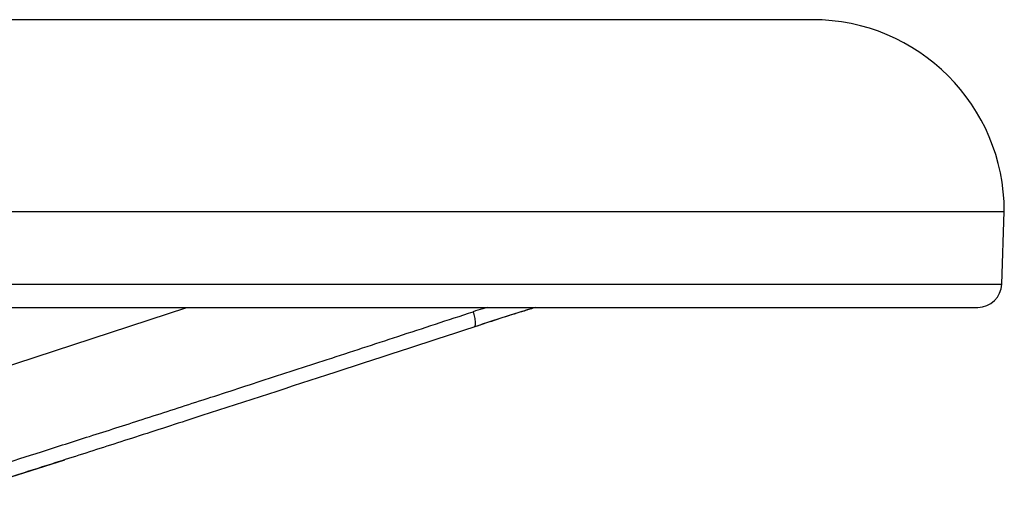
# Model space of a CAD drawing. Header units: millimetres. Extents: x 415 to 1550, y 0 to 812.
# Tile 51 of 51: x 1488 to 1550, y 508 to 537. Entities that reach past the tile are written whole.
import ezdxf

# ---------------------------------------------------------------- set-up
doc = ezdxf.new("R2010")
doc.units = ezdxf.units.MM

msp = doc.modelspace()

# ---------------------------------------------------------------- linework, layer by layer
at = {"color": 7, "linetype": 'Continuous', "lineweight": 25}
for p, q in [((1537.752, 537.343), (1381.752, 537.343)), ((1369.752, 525.343), (1549.752, 525.343)), ((1549.593, 520.791), (1549.752, 525.343)), ((1371.411, 519.343), (1548.094, 519.343)), ((1485.218, 507.96), (1491.006, 509.809))]:
    msp.add_line(p, q, dxfattribs=at)
at = {"color": 8, "linetype": 'Continuous', "lineweight": 25}
for p, q in [((1369.911, 520.791), (1523.28, 520.791)), ((1523.28, 520.791), (1549.593, 520.791)), ((1484.382, 514.659), (1498.635, 519.343))]:
    msp.add_line(p, q, dxfattribs=at)
at = {"color": 7, "linetype": 'Continuous', "lineweight": 25}
for centre, radius, start, end in [((1537.752, 525.343), 12, 0, 90), ((1548.094, 520.843), 1.5, 270, 358)]:
    msp.add_arc(centre, radius, start, end, dxfattribs=at)
for points, knots in [([(1484.382, 508.68), (1485.197, 508.936), (1486.922, 509.477), (1489.648, 510.343), (1492.657, 511.304), (1495.948, 512.362), (1499.521, 513.516), (1503.376, 514.768), (1507.513, 516.115), (1511.932, 517.559), (1514.971, 518.556), (1516.538, 519.07)], [0, 0, 0, 0, 0.075841, 0.160498, 0.253973, 0.356266, 0.467376, 0.587305, 0.716051, 0.853616, 1, 1, 1, 1]), ([(1516.538, 519.07), (1516.542, 519.057), (1516.546, 519.044), (1516.55, 519.032), (1516.554, 519.018), (1516.558, 519.004), (1516.562, 518.989), (1516.57, 518.961), (1516.578, 518.932), (1516.585, 518.903), (1516.6, 518.846), (1516.614, 518.787), (1516.626, 518.729), (1516.637, 518.672), (1516.647, 518.615), (1516.654, 518.561), (1516.662, 518.507), (1516.667, 518.456), (1516.669, 518.409), (1516.671, 518.363), (1516.671, 518.321), (1516.668, 518.284), (1516.665, 518.248), (1516.659, 518.217), (1516.651, 518.192), (1516.643, 518.167), (1516.633, 518.149), (1516.622, 518.136), (1516.61, 518.123), (1516.597, 518.115), (1516.583, 518.113)], [-0.003001, -0.003001, -0.003001, -0.003001, 0.025426, 0.025426, 0.025426, 0.056864, 0.056864, 0.056864, 0.11974, 0.11974, 0.11974, 0.245491, 0.245491, 0.245491, 0.371243, 0.371243, 0.371243, 0.496994, 0.496994, 0.496994, 0.622746, 0.622746, 0.622746, 0.748497, 0.748497, 0.748497, 0.874249, 0.874249, 0.874249, 1, 1, 1, 1]), ([(1520.458, 519.343), (1520.215, 519.269), (1519.636, 519.092), (1518.668, 518.786), (1517.616, 518.45), (1516.93, 518.226), (1516.583, 518.113)], [0, 0, 0, 0, 0.195271, 0.463897, 0.728621, 1, 1, 1, 1]), ([(1516.625, 518.139), (1517.581, 518.453), (1518.854, 518.87), (1520.087, 519.249), (1520.393, 519.343)], [0, 0, 0, 0, 0.751961, 1, 1, 1, 1]), ([(1516.583, 518.113), (1513.512, 517.108), (1507.674, 515.199), (1500.539, 512.878), (1495.306, 511.188), (1491.7, 510.03), (1488.369, 508.967), (1486.205, 508.286), (1485.183, 507.965)], [0, 0, 0, 0, 0.2936716, 0.55822, 0.6820328, 0.7936553, 0.9025156, 1, 1, 1, 1])]:
    msp.add_open_spline(points, degree=3, knots=knots, dxfattribs=at)
at = {"color": 8, "linetype": 'Continuous', "lineweight": 25}
msp.add_open_spline([(1517.422, 519.343), (1517.328, 519.315), (1517.028, 519.225), (1516.737, 519.133), (1516.538, 519.07)], degree=3, knots=[0, 0, 0, 0, 0.315697, 1, 1, 1, 1], dxfattribs=at)

doc.saveas('drawing.dxf')
